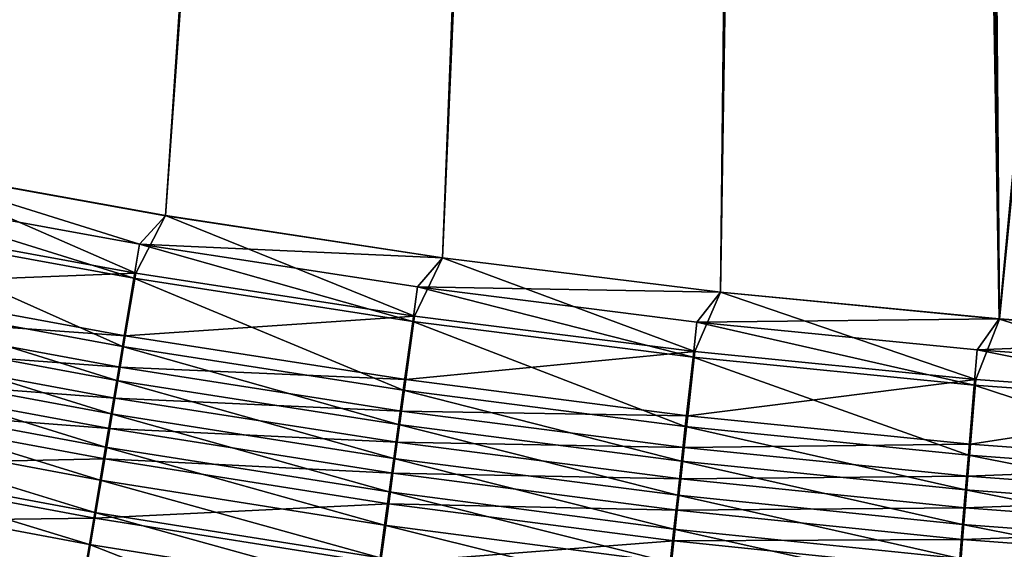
# Model space of a CAD drawing. Header units: metres. Extents: x -1 to 1402, y -1402 to 1.
# Tile 86 of 256: x 590 to 633, y -1160 to -1136. Entities that reach past the tile are written whole.
import ezdxf

# ---------------------------------------------------------------- set-up
doc = ezdxf.new("R2010")
doc.units = ezdxf.units.M

msp = doc.modelspace()

# ---------------------------------------------------------------- linework, layer by layer
at = {"layer": 'None0'}
for points in [[(560.718201, -1137.519531, -503.477753), (548.928528, -1134.362915, -503.477753), (624.214722, -711.682922, -503.477753)], [(624.214722, -711.682922, -503.477753), (572.591492, -1140.344971, -503.477753), (560.718201, -1137.519531, -503.477753)], [(584.539307, -1142.837402, -503.477753), (572.591492, -1140.344971, -503.477753), (624.214722, -711.682922, -503.477753)], [(625.454041, -714.138062, -503.477753), (584.539307, -1142.837402, -503.477753), (624.214722, -711.682922, -503.477753)], [(548.918823, -1134.357056, -500.477753), (560.711853, -1137.509033, -500.477753), (627.612122, -711.903931, -500.477753)], [(627.612122, -711.903931, -500.477753), (560.711853, -1137.509033, -500.477753), (572.588623, -1140.332764, -500.477753)], [(572.588623, -1140.332764, -500.477753), (584.539551, -1142.827271, -500.477753), (627.612122, -711.903931, -500.477753)], [(584.539551, -1142.827271, -500.477753), (596.555176, -1144.991455, -500.477753), (627.612122, -711.903931, -500.477753)], [(627.612122, -711.903931, -500.477753), (596.555176, -1144.991455, -500.477753), (608.626038, -1146.824341, -500.477753)], [(608.626038, -1146.824341, -500.477753), (620.742615, -1148.324951, -500.477753), (627.612122, -711.903931, -500.477753)], [(620.742615, -1148.324951, -500.477753), (632.895447, -1149.492188, -500.477753), (627.612122, -711.903931, -500.477753)], [(627.612122, -711.903931, -500.477753), (632.895447, -1149.492188, -500.477753), (629.303467, -714.156311, -500.477753)], [(625.454041, -714.138062, -503.477753), (596.552307, -1144.997192, -503.477753), (584.539307, -1142.837402, -503.477753)], [(608.621155, -1146.824707, -503.477753), (596.552307, -1144.997192, -503.477753), (625.454041, -714.138062, -503.477753)], [(620.736511, -1148.320435, -503.477753), (608.621155, -1146.824707, -503.477753), (625.454041, -714.138062, -503.477753)], [(620.736511, -1148.320435, -503.477753), (625.454041, -714.138062, -503.477753), (632.889099, -1149.484741, -503.477753)], [(625.454041, -714.138062, -503.477753), (627.182129, -716.277588, -503.477753), (632.889099, -1149.484741, -503.477753)], [(632.895447, -1149.492188, -500.477753), (671.729858, -756.582703, -500.477753), (629.303467, -714.156311, -500.477753)], [(632.889099, -1149.484741, -503.477753), (627.182129, -716.277588, -503.477753), (669.608582, -758.703979, -503.477753)], [(632.895447, -1149.492188, -500.477753), (645.075195, -1150.325806, -500.477753), (671.729858, -756.582703, -500.477753)], [(669.608582, -758.703979, -503.477753), (645.069519, -1150.318115, -503.477753), (632.889099, -1149.484741, -503.477753)], [(595.253784, -1147.492188, -500.366852), (584.539551, -1142.827271, -500.477753), (583.1604, -1145.287842, -500.368073)], [(595.422363, -1146.228882, -503.447906), (583.366089, -1144.035889, -503.448242), (584.539307, -1142.837402, -503.477753)], [(595.422363, -1146.228882, -503.447906), (584.539307, -1142.837402, -503.477753), (596.552307, -1144.997192, -503.477753)], [(596.555176, -1144.991455, -500.477753), (584.539551, -1142.827271, -500.477753), (595.253784, -1147.492188, -500.366852)], [(583.366089, -1144.035889, -503.448242), (595.172791, -1147.719238, -503.357269), (583.076721, -1145.510864, -503.358673)], [(595.172791, -1147.719238, -503.357269), (583.366089, -1144.035889, -503.448242), (595.422363, -1146.228882, -503.447906)], [(583.1604, -1145.287842, -500.368073), (582.63092, -1147.994873, -500.038361), (595.253784, -1147.492188, -500.366852)], [(607.409424, -1149.367676, -500.36557), (596.555176, -1144.991455, -500.477753), (595.253784, -1147.492188, -500.366852)], [(608.621155, -1146.824707, -503.477753), (595.422363, -1146.228882, -503.447906), (596.552307, -1144.997192, -503.477753)], [(608.626038, -1146.824341, -500.477753), (596.555176, -1144.991455, -500.477753), (607.409424, -1149.367676, -500.36557)], [(583.076721, -1145.510864, -503.358673), (594.675598, -1150.688843, -502.995239), (582.500122, -1148.449707, -503.000671)], [(583.076721, -1145.510864, -503.358673), (595.172791, -1147.719238, -503.357269), (594.675598, -1150.688843, -502.995239)], [(607.331238, -1149.598999, -503.355835), (595.172791, -1147.719238, -503.357269), (595.422363, -1146.228882, -503.447906)], [(607.540466, -1148.093872, -503.44751), (595.422363, -1146.228882, -503.447906), (608.621155, -1146.824707, -503.477753)], [(607.331238, -1149.598999, -503.355835), (595.422363, -1146.228882, -503.447906), (607.540466, -1148.093872, -503.44751)], [(619.617554, -1150.91394, -500.364258), (608.626038, -1146.824341, -500.477753), (607.409424, -1149.367676, -500.36557)], [(620.736511, -1148.320435, -503.477753), (607.540466, -1148.093872, -503.44751), (608.621155, -1146.824707, -503.477753)], [(620.742615, -1148.324951, -500.477753), (608.626038, -1146.824341, -500.477753), (619.617554, -1150.91394, -500.364258)], [(582.63092, -1147.994873, -500.038361), (594.797302, -1150.227661, -500.033447), (595.253784, -1147.492188, -500.366852)], [(595.172791, -1147.719238, -503.357269), (606.914307, -1152.597534, -502.989624), (594.675598, -1150.688843, -502.995239)], [(595.253784, -1147.492188, -500.366852), (594.797302, -1150.227661, -500.033447), (607.409424, -1149.367676, -500.36557)], [(606.914307, -1152.597534, -502.989624), (595.172791, -1147.719238, -503.357269), (607.331238, -1149.598999, -503.355835)], [(582.63092, -1147.994873, -500.038361), (582.368103, -1149.338257, -499.79184), (594.797302, -1150.227661, -500.033447)], [(619.542053, -1151.149536, -503.35434), (607.331238, -1149.598999, -503.355835), (607.540466, -1148.093872, -503.44751)], [(619.710632, -1149.630615, -503.447144), (607.540466, -1148.093872, -503.44751), (620.736511, -1148.320435, -503.477753)], [(619.542053, -1151.149536, -503.35434), (607.540466, -1148.093872, -503.44751), (619.710632, -1149.630615, -503.447144)], [(582.500122, -1148.449707, -503.000671), (594.428894, -1152.162354, -502.724579), (582.213989, -1149.907959, -502.733002)], [(582.500122, -1148.449707, -503.000671), (594.675598, -1150.688843, -502.995239), (594.428894, -1152.162354, -502.724579)], [(631.868164, -1152.130493, -500.362946), (620.742615, -1148.324951, -500.477753), (619.617554, -1150.91394, -500.364258)], [(632.889099, -1149.484741, -503.477753), (619.710632, -1149.630615, -503.447144), (620.736511, -1148.320435, -503.477753)], [(632.895447, -1149.492188, -500.477753), (620.742615, -1148.324951, -500.477753), (631.868164, -1152.130493, -500.362946)], [(582.1073, -1150.671509, -499.491302), (594.57074, -1151.584961, -499.78418), (582.368103, -1149.338257, -499.79184)], [(582.368103, -1149.338257, -499.79184), (594.57074, -1151.584961, -499.78418), (594.797302, -1150.227661, -500.033447)], [(594.797302, -1150.227661, -500.033447), (607.026855, -1152.129883, -500.028381), (607.409424, -1149.367676, -500.36557)], [(607.409424, -1149.367676, -500.36557), (607.026855, -1152.129883, -500.028381), (619.617554, -1150.91394, -500.364258)], [(631.922913, -1150.838623, -503.446747), (619.710632, -1149.630615, -503.447144), (632.889099, -1149.484741, -503.477753)], [(644.151367, -1153.016724, -500.361603), (632.895447, -1149.492188, -500.477753), (631.868164, -1152.130493, -500.362946)], [(645.069519, -1150.318115, -503.477753), (631.922913, -1150.838623, -503.446747), (632.889099, -1149.484741, -503.477753)], [(645.075195, -1150.325806, -500.477753), (632.895447, -1149.492188, -500.477753), (644.151367, -1153.016724, -500.361603)], [(594.184021, -1153.624512, -502.394653), (581.930054, -1151.355347, -502.406708), (582.213989, -1149.907959, -502.733002)], [(582.213989, -1149.907959, -502.733002), (594.428894, -1152.162354, -502.724579), (594.184021, -1153.624512, -502.394653)], [(619.206238, -1154.175293, -502.983856), (606.914307, -1152.597534, -502.989624), (607.331238, -1149.598999, -503.355835)], [(619.206238, -1154.175293, -502.983856), (607.331238, -1149.598999, -503.355835), (619.542053, -1151.149536, -503.35434)], [(631.795471, -1152.370361, -503.352844), (619.542053, -1151.149536, -503.35434), (619.710632, -1149.630615, -503.447144)], [(631.795471, -1152.370361, -503.352844), (619.710632, -1149.630615, -503.447144), (631.922913, -1150.838623, -503.446747)], [(594.797302, -1150.227661, -500.033447), (594.57074, -1151.584961, -499.78418), (607.026855, -1152.129883, -500.028381)], [(644.167603, -1151.717407, -503.44635), (631.922913, -1150.838623, -503.446747), (645.069519, -1150.318115, -503.477753)], [(581.848938, -1151.992065, -499.137146), (594.345947, -1152.931885, -499.480316), (582.1073, -1150.671509, -499.491302)], [(582.1073, -1150.671509, -499.491302), (594.345947, -1152.931885, -499.480316), (594.57074, -1151.584961, -499.78418)], [(594.675598, -1150.688843, -502.995239), (606.707397, -1154.085327, -502.715881), (594.428894, -1152.162354, -502.724579)], [(594.675598, -1150.688843, -502.995239), (606.914307, -1152.597534, -502.989624), (606.707397, -1154.085327, -502.715881)], [(644.081543, -1153.260986, -503.351288), (631.795471, -1152.370361, -503.352844), (631.922913, -1150.838623, -503.446747)], [(644.081543, -1153.260986, -503.351288), (631.922913, -1150.838623, -503.446747), (644.167603, -1151.717407, -503.44635)], [(607.026855, -1152.129883, -500.028381), (619.30957, -1153.701294, -500.023193), (619.617554, -1150.91394, -500.364258)], [(631.541504, -1155.421631, -502.977966), (619.206238, -1154.175293, -502.983856), (619.542053, -1151.149536, -503.35434)], [(619.617554, -1150.91394, -500.364258), (619.30957, -1153.701294, -500.023193), (631.868164, -1152.130493, -500.362946)], [(631.541504, -1155.421631, -502.977966), (619.542053, -1151.149536, -503.35434), (631.795471, -1152.370361, -503.352844)], [(581.930054, -1151.355347, -502.406708), (593.941528, -1155.072754, -502.005859), (581.648682, -1152.78894, -502.022186)], [(593.941528, -1155.072754, -502.005859), (581.930054, -1151.355347, -502.406708), (594.184021, -1153.624512, -502.394653)], [(594.345947, -1152.931885, -499.480316), (606.836975, -1153.500366, -499.776276), (594.57074, -1151.584961, -499.78418)], [(594.57074, -1151.584961, -499.78418), (606.836975, -1153.500366, -499.776276), (607.026855, -1152.129883, -500.028381)], [(581.593506, -1153.297485, -498.729675), (594.123291, -1154.265869, -499.122253), (581.848938, -1151.992065, -499.137146)], [(581.848938, -1151.992065, -499.137146), (594.123291, -1154.265869, -499.122253), (594.345947, -1152.931885, -499.480316)], [(607.026855, -1152.129883, -500.028381), (606.836975, -1153.500366, -499.776276), (619.30957, -1153.701294, -500.023193)], [(619.30957, -1153.701294, -500.023193), (631.635498, -1154.941284, -500.017883), (631.868164, -1152.130493, -500.362946)], [(631.868164, -1152.130493, -500.362946), (631.635498, -1154.941284, -500.017883), (644.151367, -1153.016724, -500.361603)], [(594.428894, -1152.162354, -502.724579), (606.502136, -1155.561646, -502.382233), (594.184021, -1153.624512, -502.394653)], [(594.428894, -1152.162354, -502.724579), (606.707397, -1154.085327, -502.715881), (606.502136, -1155.561646, -502.382233)], [(643.910156, -1156.335815, -502.971954), (631.541504, -1155.421631, -502.977966), (631.795471, -1152.370361, -503.352844)], [(643.910156, -1156.335815, -502.971954), (631.795471, -1152.370361, -503.352844), (644.081543, -1153.260986, -503.351288)], [(593.701782, -1156.50415, -501.558563), (581.370605, -1154.206055, -501.579773), (581.648682, -1152.78894, -502.022186)], [(581.648682, -1152.78894, -502.022186), (593.941528, -1155.072754, -502.005859), (593.701782, -1156.50415, -501.558563)], [(594.123291, -1154.265869, -499.122253), (606.648621, -1154.860352, -499.469025), (594.345947, -1152.931885, -499.480316)], [(594.345947, -1152.931885, -499.480316), (606.648621, -1154.860352, -499.469025), (606.836975, -1153.500366, -499.776276)], [(606.914307, -1152.597534, -502.989624), (619.039612, -1155.676514, -502.70694), (606.707397, -1154.085327, -502.715881)], [(619.039612, -1155.676514, -502.70694), (606.914307, -1152.597534, -502.989624), (619.206238, -1154.175293, -502.983856)], [(631.635498, -1154.941284, -500.017883), (643.99469, -1155.849243, -500.012482), (644.151367, -1153.016724, -500.361603)], [(581.093384, -1155.853516, -497.75708), (593.903198, -1155.584473, -498.710297), (581.593506, -1153.297485, -498.729675)], [(581.593506, -1153.297485, -498.729675), (593.903198, -1155.584473, -498.710297), (594.123291, -1154.265869, -499.122253)], [(606.298767, -1157.02356, -501.989044), (593.941528, -1155.072754, -502.005859), (594.184021, -1153.624512, -502.394653)], [(594.184021, -1153.624512, -502.394653), (606.502136, -1155.561646, -502.382233), (606.298767, -1157.02356, -501.989044)], [(606.648621, -1154.860352, -499.469025), (619.156738, -1155.084106, -499.768188), (606.836975, -1153.500366, -499.776276)], [(606.836975, -1153.500366, -499.776276), (619.156738, -1155.084106, -499.768188), (619.30957, -1153.701294, -500.023193)], [(619.30957, -1153.701294, -500.023193), (619.156738, -1155.084106, -499.768188), (631.635498, -1154.941284, -500.017883)], [(593.465271, -1157.915894, -501.053253), (581.096191, -1155.604126, -501.079956), (581.370605, -1154.206055, -501.579773)], [(593.701782, -1156.50415, -501.558563), (593.465271, -1157.915894, -501.053253), (581.370605, -1154.206055, -501.579773)], [(593.903198, -1155.584473, -498.710297), (606.462036, -1156.207031, -499.106903), (594.123291, -1154.265869, -499.122253)], [(594.123291, -1154.265869, -499.122253), (606.462036, -1156.207031, -499.106903), (606.648621, -1154.860352, -499.469025)], [(606.707397, -1154.085327, -502.715881), (618.874268, -1157.166016, -502.369446), (606.502136, -1155.561646, -502.382233)], [(606.707397, -1154.085327, -502.715881), (619.039612, -1155.676514, -502.70694), (618.874268, -1157.166016, -502.369446)], [(631.415466, -1156.935303, -502.697815), (619.039612, -1155.676514, -502.70694), (619.206238, -1154.175293, -502.983856)], [(631.415466, -1156.935303, -502.697815), (619.206238, -1154.175293, -502.983856), (631.541504, -1155.421631, -502.977966)], [(593.701782, -1156.50415, -501.558563), (593.941528, -1155.072754, -502.005859), (606.097839, -1158.468262, -501.536713)], [(606.097839, -1158.468262, -501.536713), (593.941528, -1155.072754, -502.005859), (606.298767, -1157.02356, -501.989044)], [(606.462036, -1156.207031, -499.106903), (619.005127, -1156.456177, -499.457397), (606.648621, -1154.860352, -499.469025)], [(606.648621, -1154.860352, -499.469025), (619.005127, -1156.456177, -499.457397), (619.156738, -1155.084106, -499.768188)], [(619.005127, -1156.456177, -499.457397), (631.520081, -1156.335571, -499.759949), (619.156738, -1155.084106, -499.768188)], [(619.156738, -1155.084106, -499.768188), (631.520081, -1156.335571, -499.759949), (631.635498, -1154.941284, -500.017883)], [(631.635498, -1154.941284, -500.017883), (631.520081, -1156.335571, -499.759949), (643.99469, -1155.849243, -500.012482)], [(581.093384, -1155.853516, -497.75708), (593.47229, -1158.165527, -497.727051), (593.903198, -1155.584473, -498.710297)], [(593.47229, -1158.165527, -497.727051), (606.277588, -1157.537842, -498.690338), (593.903198, -1155.584473, -498.710297)], [(593.903198, -1155.584473, -498.710297), (606.277588, -1157.537842, -498.690338), (606.462036, -1156.207031, -499.106903)], [(606.502136, -1155.561646, -502.382233), (618.71051, -1158.640747, -501.971741), (606.298767, -1157.02356, -501.989044)], [(606.502136, -1155.561646, -502.382233), (618.874268, -1157.166016, -502.369446), (618.71051, -1158.640747, -501.971741)], [(643.825134, -1157.860962, -502.688477), (631.415466, -1156.935303, -502.697815), (631.541504, -1155.421631, -502.977966)], [(643.825134, -1157.860962, -502.688477), (631.541504, -1155.421631, -502.977966), (643.910156, -1156.335815, -502.971954)], [(580.609802, -1158.324219, -496.580872), (593.47229, -1158.165527, -497.727051), (581.093384, -1155.853516, -497.75708)], [(593.232361, -1159.306152, -500.490967), (580.825928, -1156.980957, -500.523743), (581.096191, -1155.604126, -501.079956)], [(593.232361, -1159.306152, -500.490967), (581.096191, -1155.604126, -501.079956), (593.465271, -1157.915894, -501.053253)], [(619.039612, -1155.676514, -502.70694), (631.290466, -1158.437012, -502.356384), (618.874268, -1157.166016, -502.369446)], [(631.290466, -1158.437012, -502.356384), (619.039612, -1155.676514, -502.70694), (631.415466, -1156.935303, -502.697815)], [(631.520081, -1156.335571, -499.759949), (643.916931, -1157.254272, -499.751526), (643.99469, -1155.849243, -500.012482)], [(606.277588, -1157.537842, -498.690338), (618.85498, -1157.814697, -499.091187), (606.462036, -1156.207031, -499.106903)], [(606.462036, -1156.207031, -499.106903), (618.85498, -1157.814697, -499.091187), (619.005127, -1156.456177, -499.457397)], [(619.005127, -1156.456177, -499.457397), (631.405579, -1157.718872, -499.445557), (631.520081, -1156.335571, -499.759949)], [(631.405579, -1157.718872, -499.445557), (643.916931, -1157.254272, -499.751526), (631.520081, -1156.335571, -499.759949)], [(593.465271, -1157.915894, -501.053253), (593.701782, -1156.50415, -501.558563), (605.899597, -1159.893066, -501.025726)], [(605.899597, -1159.893066, -501.025726), (593.701782, -1156.50415, -501.558563), (606.097839, -1158.468262, -501.536713)], [(618.85498, -1157.814697, -499.091187), (631.405579, -1157.718872, -499.445557), (619.005127, -1156.456177, -499.457397)], [(592.778687, -1162.013428, -499.200043), (580.299377, -1159.663208, -499.246643), (580.825928, -1156.980957, -500.523743)], [(592.778687, -1162.013428, -499.200043), (580.825928, -1156.980957, -500.523743), (593.232361, -1159.306152, -500.490967)], [(618.548706, -1160.098022, -501.514252), (606.097839, -1158.468262, -501.536713), (606.298767, -1157.02356, -501.989044)], [(606.298767, -1157.02356, -501.989044), (618.71051, -1158.640747, -501.971741), (618.548706, -1160.098022, -501.514252)], [(618.874268, -1157.166016, -502.369446), (631.166687, -1159.923706, -501.954071), (618.71051, -1158.640747, -501.971741)], [(618.874268, -1157.166016, -502.369446), (631.290466, -1158.437012, -502.356384), (631.166687, -1159.923706, -501.954071)], [(643.740723, -1159.374023, -502.343048), (631.290466, -1158.437012, -502.356384), (631.415466, -1156.935303, -502.697815)], [(631.405579, -1157.718872, -499.445557), (643.839844, -1158.647949, -499.433472), (643.916931, -1157.254272, -499.751526)], [(643.740723, -1159.374023, -502.343048), (631.415466, -1156.935303, -502.697815), (643.825134, -1157.860962, -502.688477)], [(593.47229, -1158.165527, -497.727051), (605.916626, -1160.142456, -497.696136), (606.277588, -1157.537842, -498.690338)], [(605.916626, -1160.142456, -497.696136), (618.706604, -1159.157104, -498.669861), (606.277588, -1157.537842, -498.690338)], [(606.277588, -1157.537842, -498.690338), (618.706604, -1159.157104, -498.669861), (618.85498, -1157.814697, -499.091187)], [(618.85498, -1157.814697, -499.091187), (631.292175, -1159.088501, -499.075104), (631.405579, -1157.718872, -499.445557)], [(631.292175, -1159.088501, -499.075104), (643.839844, -1158.647949, -499.433472), (631.405579, -1157.718872, -499.445557)], [(580.609802, -1158.324219, -496.580872), (593.055847, -1160.659302, -496.538147), (593.47229, -1158.165527, -497.727051)], [(593.055847, -1160.659302, -496.538147), (605.916626, -1160.142456, -497.696136), (593.47229, -1158.165527, -497.727051)], [(605.704407, -1161.295776, -500.457184), (593.232361, -1159.306152, -500.490967), (593.465271, -1157.915894, -501.053253)], [(605.704407, -1161.295776, -500.457184), (593.465271, -1157.915894, -501.053253), (605.899597, -1159.893066, -501.025726)], [(618.706604, -1159.157104, -498.669861), (631.292175, -1159.088501, -499.075104), (618.85498, -1157.814697, -499.091187)], [(580.145691, -1160.694702, -495.209381), (593.055847, -1160.659302, -496.538147), (580.609802, -1158.324219, -496.580872)], [(606.097839, -1158.468262, -501.536713), (618.389099, -1161.534912, -500.997467), (605.899597, -1159.893066, -501.025726)], [(618.389099, -1161.534912, -500.997467), (606.097839, -1158.468262, -501.536713), (618.548706, -1160.098022, -501.514252)], [(631.290466, -1158.437012, -502.356384), (643.657227, -1160.871704, -501.936035), (631.166687, -1159.923706, -501.954071)], [(643.657227, -1160.871704, -501.936035), (631.290466, -1158.437012, -502.356384), (643.740723, -1159.374023, -502.343048)], [(618.71051, -1158.640747, -501.971741), (631.044373, -1161.392456, -501.491302), (618.548706, -1160.098022, -501.514252)], [(618.71051, -1158.640747, -501.971741), (631.166687, -1159.923706, -501.954071), (631.044373, -1161.392456, -501.491302)], [(631.292175, -1159.088501, -499.075104), (643.763428, -1160.02771, -499.058716), (643.839844, -1158.647949, -499.433472)], [(605.324341, -1164.026489, -499.152039), (592.778687, -1162.013428, -499.200043), (593.232361, -1159.306152, -500.490967)], [(605.324341, -1164.026489, -499.152039), (593.232361, -1159.306152, -500.490967), (605.704407, -1161.295776, -500.457184)], [(605.916626, -1160.142456, -497.696136), (618.560242, -1160.480713, -498.193939), (618.706604, -1159.157104, -498.669861)], [(618.560242, -1160.480713, -498.193939), (631.180115, -1160.441528, -498.648926), (618.706604, -1159.157104, -498.669861)], [(618.706604, -1159.157104, -498.669861), (631.180115, -1160.441528, -498.648926), (631.292175, -1159.088501, -499.075104)], [(631.180115, -1160.441528, -498.648926), (643.763428, -1160.02771, -499.058716), (631.292175, -1159.088501, -499.075104)]]:
    msp.add_3dface(points, dxfattribs=at)
at = {"layer": 'None01'}
for points in [[(120.453018, -1274.459961, -521.977783), (785.378174, -1170.478882, -521.977783), (781.702271, -1150.81958, -521.977783)], [(781.702271, -1150.81958, -521.977783), (781.702271, -1150.81958, -541.977783), (120.453018, -1274.459961, -521.977783)], [(781.702271, -1150.81958, -541.977783), (120.453018, -1274.459961, -541.977783), (120.453018, -1274.459961, -521.977783)], [(781.702271, -1150.81958, -541.977783), (785.378174, -1170.478882, -541.977783), (120.453018, -1274.459961, -541.977783)]]:
    msp.add_3dface(points, dxfattribs=at)

doc.saveas('drawing.dxf')
